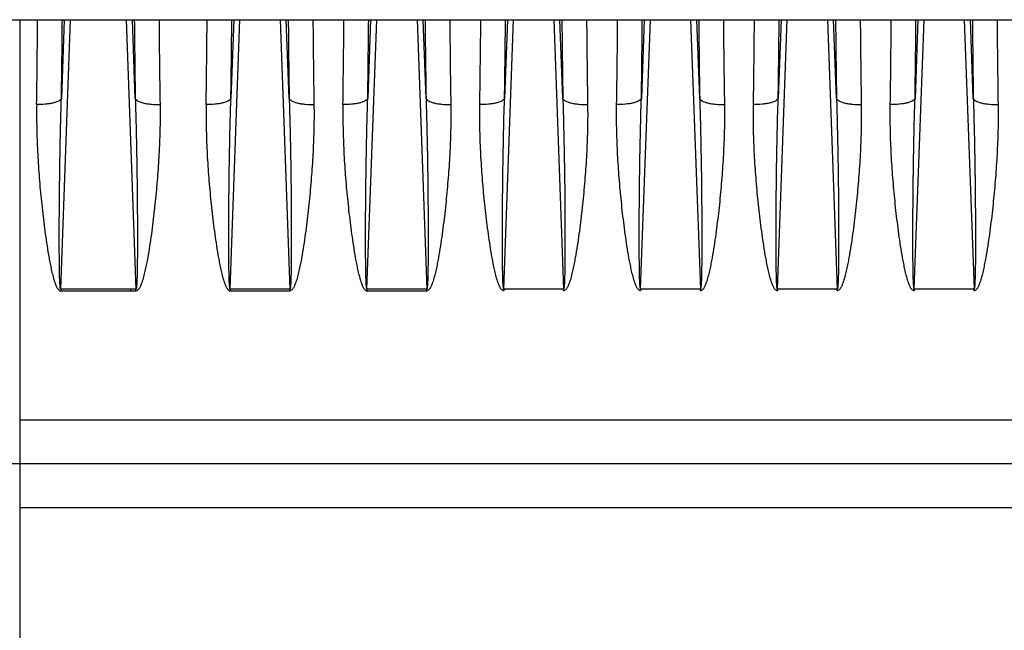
# Model space of a CAD drawing. Extents: x -3094 to 1181, y 8 to 2279.
# Tile 20 of 64: x -1881 to -1722, y 1133 to 1231. Entities that reach past the tile are written whole.
import ezdxf

# ---------------------------------------------------------------- set-up
doc = ezdxf.new("R2010")
doc.units = 0
doc.header["$LTSCALE"] = 65.395
doc.layers.get('0').update_dxf_attribs({"linetype": 'CONTINUOUS'})

msp = doc.modelspace()

# ---------------------------------------------------------------- linework, layer by layer
at = {"color": 3, "linetype": 'CONTINUOUS'}
msp.add_line((-1900.56, 1231.13), (-1669.56, 1231.13), dxfattribs=at)
at = {"color": 9, "linetype": 'CONTINUOUS'}
for p, q in [((-1880.7, 1231.13), (-1880.7, 1050.77)), ((-1874.11, 1187.81), (-1872.54, 1231.13)), ((-1873.54, 1231.13), (-1873.99, 1218.47)), ((-1863.57, 1231.13), (-1862.01, 1187.81)), ((-1862.12, 1218.47), (-1862.58, 1231.13)), ((-1846.86, 1187.81), (-1845.29, 1231.13)), ((-1846.29, 1231.13), (-1846.74, 1218.47)), ((-1838.82, 1231.13), (-1837.26, 1187.81)), ((-1837.37, 1218.47), (-1837.83, 1231.13)), ((-1824.86, 1187.81), (-1823.29, 1231.13)), ((-1824.29, 1231.13), (-1824.74, 1218.47)), ((-1816.82, 1231.13), (-1815.26, 1187.81)), ((-1815.37, 1218.47), (-1815.83, 1231.13)), ((-1802.86, 1187.81), (-1801.29, 1231.13)), ((-1802.29, 1231.13), (-1802.74, 1218.47)), ((-1794.82, 1231.13), (-1793.26, 1187.81)), ((-1793.37, 1218.47), (-1793.83, 1231.13)), ((-1780.86, 1187.81), (-1779.29, 1231.13)), ((-1780.29, 1231.13), (-1780.74, 1218.47)), ((-1772.82, 1231.13), (-1771.26, 1187.81)), ((-1771.37, 1218.47), (-1771.83, 1231.13)), ((-1758.86, 1187.81), (-1757.29, 1231.13)), ((-1758.29, 1231.13), (-1758.74, 1218.47)), ((-1750.82, 1231.13), (-1749.26, 1187.81)), ((-1749.37, 1218.47), (-1749.83, 1231.13)), ((-1736.86, 1187.81), (-1735.29, 1231.13)), ((-1736.29, 1231.13), (-1736.74, 1218.47)), ((-1728.82, 1231.13), (-1727.26, 1187.81)), ((-1727.37, 1218.47), (-1727.83, 1231.13)), ((-1610.06, 1166.71), (-1880.7, 1166.71)), ((-1880.7, 1152.68), (-1610.06, 1152.68))]:
    msp.add_line(p, q, dxfattribs=at)
at = {"color": 2, "linetype": 'CONTINUOUS'}
for p, q in [((-1874.11, 1187.81), (-1874.11, 1187.53)), ((-1862.01, 1187.81), (-1874.11, 1187.81)), ((-1874.11, 1187.53), (-1862.01, 1187.53)), ((-1862.91, 1187.81), (-1862.91, 1187.53)), ((-1862.01, 1187.53), (-1862.01, 1187.81)), ((-1846.86, 1187.81), (-1846.86, 1187.53)), ((-1837.26, 1187.81), (-1846.86, 1187.81)), ((-1846.86, 1187.53), (-1837.26, 1187.53)), ((-1837.26, 1187.53), (-1837.26, 1187.81)), ((-1824.86, 1187.81), (-1824.86, 1187.53)), ((-1815.26, 1187.81), (-1824.86, 1187.81)), ((-1824.86, 1187.53), (-1815.26, 1187.53)), ((-1815.26, 1187.53), (-1815.26, 1187.81)), ((-1802.86, 1187.81), (-1802.86, 1187.53)), ((-1793.26, 1187.81), (-1802.86, 1187.81)), ((-1793.26, 1187.53), (-1793.26, 1187.81)), ((-1780.86, 1187.81), (-1780.86, 1187.53)), ((-1771.26, 1187.81), (-1780.86, 1187.81)), ((-1771.26, 1187.53), (-1771.26, 1187.81)), ((-1749.26, 1187.81), (-1758.86, 1187.81)), ((-1758.86, 1187.81), (-1758.86, 1187.53)), ((-1749.26, 1187.53), (-1749.26, 1187.81)), ((-1727.26, 1187.81), (-1736.86, 1187.81)), ((-1736.86, 1187.81), (-1736.86, 1187.53)), ((-1727.26, 1187.53), (-1727.26, 1187.81))]:
    msp.add_line(p, q, dxfattribs=at)
at = {"color": 6, "linetype": 'CONTINUOUS'}
msp.add_line((-1610.06, 1159.7), (-1951.24, 1159.7), dxfattribs=at)
at = {"color": 9, "linetype": 'CONTINUOUS'}
for centre, radius, start, end in [((-3703.63, 1245.77), 1825.87, 359.11237, 359.54063), ((-3801.25, 1247.66), 1927.48, 359.1323, 359.50894), ((43.85, 1247.41), 1906.19, 180.48897, 180.86981), ((-10.9, 1246.03), 1847.46, 180.46187, 180.88512), ((-3676.38, 1245.77), 1825.87, 359.11237, 359.54063), ((-3774, 1247.66), 1927.48, 359.1323, 359.50894), ((68.6, 1247.41), 1906.19, 180.48897, 180.86981), ((13.85, 1246.03), 1847.46, 180.46187, 180.88512), ((-3654.38, 1245.77), 1825.87, 359.11237, 359.54063), ((-3752, 1247.66), 1927.48, 359.1323, 359.50894), ((90.6, 1247.41), 1906.19, 180.48897, 180.86981), ((35.85, 1246.03), 1847.46, 180.46187, 180.88512), ((-3730, 1247.66), 1927.48, 359.1323, 359.50894), ((112.6, 1247.41), 1906.19, 180.48897, 180.86981), ((-3708, 1247.66), 1927.48, 359.1323, 359.50894), ((134.6, 1247.41), 1906.19, 180.48897, 180.86981), ((-3686, 1247.66), 1927.48, 359.1323, 359.50894), ((156.6, 1247.41), 1906.19, 180.48897, 180.86981), ((-3664, 1247.66), 1927.48, 359.1323, 359.50894), ((178.6, 1247.41), 1906.19, 180.48897, 180.86981)]:
    msp.add_arc(centre, radius, start, end, dxfattribs=at)
at = {"color": 2, "linetype": 'CONTINUOUS'}
for centre, radius, start, end in [((-3653.95, 1246.03), 1847.45, 359.11487, 359.53813), ((36.27, 1245.77), 1825.88, 180.45937, 180.88763), ((-3631.95, 1246.03), 1847.45, 359.11487, 359.53813), ((58.27, 1245.77), 1825.88, 180.45937, 180.88763), ((-3609.95, 1246.03), 1847.45, 359.11487, 359.53813), ((80.27, 1245.77), 1825.88, 180.45937, 180.88763), ((-3587.95, 1246.03), 1847.45, 359.11487, 359.53813), ((102.27, 1245.77), 1825.88, 180.45937, 180.88763)]:
    msp.add_arc(centre, radius, start, end, dxfattribs=at)
at = {"color": 9, "linetype": 'CONTINUOUS'}
for points, knots in [([(-1877.97, 1217.49), (-1877.99, 1216.24), (-1877.98, 1213.73), (-1877.85, 1209.95), (-1877.61, 1206.16), (-1877.33, 1203), (-1877.06, 1200.46), (-1876.84, 1198.56), (-1876.59, 1196.66), (-1876.31, 1194.75), (-1876.05, 1193.17), (-1875.81, 1191.9), (-1875.62, 1190.96), (-1875.4, 1190.02), (-1875.18, 1189.24), (-1874.97, 1188.63), (-1874.81, 1188.26), (-1874.66, 1187.97), (-1874.52, 1187.77), (-1874.35, 1187.6), (-1874.19, 1187.53), (-1874.11, 1187.53)], [0, 0, 0, 0, 0.12296, 0.246594, 0.370859, 0.495708, 0.558336, 0.621093, 0.68397, 0.746963, 0.810066, 0.841658, 0.873277, 0.904922, 0.936593, 0.952443, 0.968301, 0.976239, 0.984181, 0.992121, 1, 1, 1, 1]), ([(-1873.99, 1218.47), (-1874.02, 1218.4), (-1874.13, 1218.24), (-1874.41, 1218.06), (-1874.8, 1217.88), (-1875.32, 1217.73), (-1875.92, 1217.62), (-1876.82, 1217.51), (-1877.51, 1217.48), (-1877.97, 1217.49)], [0, 0, 0, 0, 0.054884, 0.130896, 0.233224, 0.360692, 0.509197, 0.670922, 1, 1, 1, 1]), ([(-1874.11, 1187.81), (-1874.12, 1187.81), (-1874.15, 1187.85), (-1874.16, 1187.91), (-1874.18, 1188), (-1874.19, 1188.13), (-1874.21, 1188.31), (-1874.23, 1188.53), (-1874.24, 1188.76), (-1874.26, 1189.07), (-1874.27, 1189.46), (-1874.28, 1189.94), (-1874.29, 1190.42), (-1874.3, 1190.89), (-1874.31, 1191.53), (-1874.32, 1192.34), (-1874.33, 1193.3), (-1874.33, 1194.27), (-1874.34, 1195.24), (-1874.34, 1196.2), (-1874.34, 1197.5), (-1874.33, 1199.11), (-1874.32, 1201.05), (-1874.3, 1202.99), (-1874.28, 1204.93), (-1874.25, 1207.51), (-1874.19, 1210.74), (-1874.11, 1214.61), (-1874.04, 1217.18), (-1873.99, 1218.47)], [0, 0, 0, 0, 0.001233, 0.003599, 0.006567, 0.009863, 0.01688, 0.0242, 0.031676, 0.039251, 0.054573, 0.070036, 0.085584, 0.10119, 0.116836, 0.148213, 0.179665, 0.211165, 0.242698, 0.274255, 0.305827, 0.369004, 0.432201, 0.495403, 0.558596, 0.621773, 0.74804, 0.874141, 1, 1, 1, 1]), ([(-1862.12, 1218.47), (-1862.09, 1218.4), (-1861.98, 1218.24), (-1861.71, 1218.06), (-1861.31, 1217.88), (-1860.8, 1217.73), (-1860.19, 1217.62), (-1859.3, 1217.51), (-1858.6, 1217.48), (-1858.14, 1217.49)], [0, 0, 0, 0, 0.054884, 0.130896, 0.233224, 0.360693, 0.509197, 0.670922, 1, 1, 1, 1]), ([(-1862.12, 1218.47), (-1862.08, 1217.18), (-1862.01, 1214.61), (-1861.92, 1210.74), (-1861.87, 1207.51), (-1861.83, 1204.93), (-1861.81, 1202.99), (-1861.8, 1201.05), (-1861.78, 1199.11), (-1861.78, 1197.5), (-1861.78, 1196.2), (-1861.78, 1195.24), (-1861.78, 1194.27), (-1861.78, 1193.3), (-1861.79, 1192.34), (-1861.8, 1191.53), (-1861.81, 1190.89), (-1861.82, 1190.42), (-1861.83, 1189.94), (-1861.84, 1189.46), (-1861.86, 1189.07), (-1861.87, 1188.76), (-1861.89, 1188.53), (-1861.9, 1188.31), (-1861.92, 1188.13), (-1861.94, 1188), (-1861.96, 1187.91), (-1861.97, 1187.85), (-1861.99, 1187.81), (-1862.01, 1187.81)], [0, 0, 0, 0, 0.125859, 0.25196, 0.378227, 0.441403, 0.504597, 0.567798, 0.630996, 0.694172, 0.725745, 0.757302, 0.788835, 0.820335, 0.851787, 0.883163, 0.89881, 0.914416, 0.929964, 0.945426, 0.960748, 0.968323, 0.9758, 0.983119, 0.990137, 0.993433, 0.996401, 0.998767, 1, 1, 1, 1]), ([(-1858.14, 1217.49), (-1858.12, 1216.24), (-1858.13, 1213.73), (-1858.27, 1209.95), (-1858.51, 1206.16), (-1858.79, 1203), (-1859.05, 1200.46), (-1859.28, 1198.56), (-1859.52, 1196.66), (-1859.8, 1194.75), (-1860.06, 1193.17), (-1860.3, 1191.9), (-1860.5, 1190.96), (-1860.72, 1190.02), (-1860.93, 1189.24), (-1861.15, 1188.63), (-1861.3, 1188.26), (-1861.46, 1187.97), (-1861.59, 1187.77), (-1861.77, 1187.6), (-1861.93, 1187.53), (-1862.01, 1187.53)], [0, 0, 0, 0, 0.12296, 0.246594, 0.370859, 0.495708, 0.558336, 0.621092, 0.68397, 0.746963, 0.810066, 0.841658, 0.873277, 0.904922, 0.936593, 0.952443, 0.968301, 0.976239, 0.984181, 0.992121, 1, 1, 1, 1]), ([(-1850.72, 1217.49), (-1850.74, 1216.24), (-1850.73, 1213.73), (-1850.6, 1209.95), (-1850.36, 1206.16), (-1850.08, 1203), (-1849.81, 1200.46), (-1849.59, 1198.56), (-1849.34, 1196.66), (-1849.06, 1194.75), (-1848.8, 1193.17), (-1848.56, 1191.9), (-1848.37, 1190.96), (-1848.15, 1190.02), (-1847.93, 1189.24), (-1847.72, 1188.63), (-1847.56, 1188.26), (-1847.41, 1187.97), (-1847.27, 1187.77), (-1847.1, 1187.6), (-1846.94, 1187.53), (-1846.86, 1187.53)], [0, 0, 0, 0, 0.12296, 0.246594, 0.370859, 0.495708, 0.558336, 0.621093, 0.68397, 0.746963, 0.810066, 0.841658, 0.873277, 0.904922, 0.936593, 0.952443, 0.968301, 0.976239, 0.984181, 0.992121, 1, 1, 1, 1]), ([(-1846.74, 1218.47), (-1846.77, 1218.4), (-1846.88, 1218.24), (-1847.16, 1218.06), (-1847.55, 1217.88), (-1848.07, 1217.73), (-1848.67, 1217.62), (-1849.57, 1217.51), (-1850.26, 1217.48), (-1850.72, 1217.49)], [0, 0, 0, 0, 0.054884, 0.130896, 0.233224, 0.360692, 0.509197, 0.670922, 1, 1, 1, 1]), ([(-1846.86, 1187.81), (-1846.87, 1187.81), (-1846.9, 1187.85), (-1846.91, 1187.91), (-1846.93, 1188), (-1846.94, 1188.13), (-1846.96, 1188.31), (-1846.98, 1188.53), (-1846.99, 1188.76), (-1847.01, 1189.07), (-1847.02, 1189.46), (-1847.03, 1189.94), (-1847.04, 1190.42), (-1847.05, 1190.89), (-1847.06, 1191.53), (-1847.07, 1192.34), (-1847.08, 1193.3), (-1847.08, 1194.27), (-1847.09, 1195.24), (-1847.09, 1196.2), (-1847.09, 1197.5), (-1847.08, 1199.11), (-1847.07, 1201.05), (-1847.05, 1202.99), (-1847.03, 1204.93), (-1847, 1207.51), (-1846.94, 1210.74), (-1846.86, 1214.61), (-1846.79, 1217.18), (-1846.74, 1218.47)], [0, 0, 0, 0, 0.001233, 0.003599, 0.006567, 0.009863, 0.01688, 0.0242, 0.031676, 0.039251, 0.054573, 0.070036, 0.085584, 0.10119, 0.116836, 0.148213, 0.179665, 0.211165, 0.242698, 0.274255, 0.305827, 0.369004, 0.432201, 0.495403, 0.558596, 0.621773, 0.74804, 0.874141, 1, 1, 1, 1]), ([(-1837.37, 1218.47), (-1837.34, 1218.4), (-1837.23, 1218.24), (-1836.96, 1218.06), (-1836.56, 1217.88), (-1836.05, 1217.73), (-1835.44, 1217.62), (-1834.55, 1217.51), (-1833.85, 1217.48), (-1833.39, 1217.49)], [0, 0, 0, 0, 0.054884, 0.130896, 0.233224, 0.360693, 0.509197, 0.670922, 1, 1, 1, 1]), ([(-1837.37, 1218.47), (-1837.33, 1217.18), (-1837.26, 1214.61), (-1837.17, 1210.74), (-1837.12, 1207.51), (-1837.08, 1204.93), (-1837.06, 1202.99), (-1837.05, 1201.05), (-1837.03, 1199.11), (-1837.03, 1197.5), (-1837.03, 1196.2), (-1837.03, 1195.24), (-1837.03, 1194.27), (-1837.03, 1193.3), (-1837.04, 1192.34), (-1837.05, 1191.53), (-1837.06, 1190.89), (-1837.07, 1190.42), (-1837.08, 1189.94), (-1837.09, 1189.46), (-1837.11, 1189.07), (-1837.12, 1188.76), (-1837.14, 1188.53), (-1837.15, 1188.31), (-1837.17, 1188.13), (-1837.19, 1188), (-1837.21, 1187.91), (-1837.22, 1187.85), (-1837.24, 1187.81), (-1837.26, 1187.81)], [0, 0, 0, 0, 0.125859, 0.25196, 0.378227, 0.441403, 0.504597, 0.567798, 0.630996, 0.694172, 0.725745, 0.757302, 0.788835, 0.820335, 0.851787, 0.883163, 0.89881, 0.914416, 0.929964, 0.945426, 0.960748, 0.968323, 0.9758, 0.983119, 0.990137, 0.993433, 0.996401, 0.998767, 1, 1, 1, 1]), ([(-1833.39, 1217.49), (-1833.37, 1216.24), (-1833.38, 1213.73), (-1833.52, 1209.95), (-1833.76, 1206.16), (-1834.04, 1203), (-1834.3, 1200.46), (-1834.53, 1198.56), (-1834.77, 1196.66), (-1835.05, 1194.75), (-1835.31, 1193.17), (-1835.55, 1191.9), (-1835.75, 1190.96), (-1835.97, 1190.02), (-1836.18, 1189.24), (-1836.4, 1188.63), (-1836.55, 1188.26), (-1836.71, 1187.97), (-1836.84, 1187.77), (-1837.02, 1187.6), (-1837.18, 1187.53), (-1837.26, 1187.53)], [0, 0, 0, 0, 0.12296, 0.246594, 0.370859, 0.495708, 0.558336, 0.621092, 0.68397, 0.746963, 0.810066, 0.841658, 0.873277, 0.904922, 0.936593, 0.952443, 0.968301, 0.976239, 0.984181, 0.992121, 1, 1, 1, 1]), ([(-1828.72, 1217.49), (-1828.74, 1216.24), (-1828.73, 1213.73), (-1828.6, 1209.95), (-1828.36, 1206.16), (-1828.08, 1203), (-1827.81, 1200.46), (-1827.59, 1198.56), (-1827.34, 1196.66), (-1827.06, 1194.75), (-1826.8, 1193.17), (-1826.56, 1191.9), (-1826.37, 1190.96), (-1826.15, 1190.02), (-1825.93, 1189.24), (-1825.72, 1188.63), (-1825.56, 1188.26), (-1825.41, 1187.97), (-1825.27, 1187.77), (-1825.1, 1187.6), (-1824.94, 1187.53), (-1824.86, 1187.53)], [0, 0, 0, 0, 0.12296, 0.246594, 0.370859, 0.495708, 0.558336, 0.621093, 0.68397, 0.746963, 0.810066, 0.841658, 0.873277, 0.904922, 0.936593, 0.952443, 0.968301, 0.976239, 0.984181, 0.992121, 1, 1, 1, 1]), ([(-1824.74, 1218.47), (-1824.77, 1218.4), (-1824.88, 1218.24), (-1825.16, 1218.06), (-1825.55, 1217.88), (-1826.07, 1217.73), (-1826.67, 1217.62), (-1827.57, 1217.51), (-1828.26, 1217.48), (-1828.72, 1217.49)], [0, 0, 0, 0, 0.054884, 0.130896, 0.233224, 0.360692, 0.509197, 0.670922, 1, 1, 1, 1]), ([(-1824.86, 1187.81), (-1824.87, 1187.81), (-1824.9, 1187.85), (-1824.91, 1187.91), (-1824.93, 1188), (-1824.94, 1188.13), (-1824.96, 1188.31), (-1824.98, 1188.53), (-1824.99, 1188.76), (-1825.01, 1189.07), (-1825.02, 1189.46), (-1825.03, 1189.94), (-1825.04, 1190.42), (-1825.05, 1190.89), (-1825.06, 1191.53), (-1825.07, 1192.34), (-1825.08, 1193.3), (-1825.08, 1194.27), (-1825.09, 1195.24), (-1825.09, 1196.2), (-1825.09, 1197.5), (-1825.08, 1199.11), (-1825.07, 1201.05), (-1825.05, 1202.99), (-1825.03, 1204.93), (-1825, 1207.51), (-1824.94, 1210.74), (-1824.86, 1214.61), (-1824.79, 1217.18), (-1824.74, 1218.47)], [0, 0, 0, 0, 0.001233, 0.003599, 0.006567, 0.009863, 0.01688, 0.0242, 0.031676, 0.039251, 0.054573, 0.070036, 0.085584, 0.10119, 0.116836, 0.148213, 0.179665, 0.211165, 0.242698, 0.274255, 0.305827, 0.369004, 0.432201, 0.495403, 0.558596, 0.621773, 0.74804, 0.874141, 1, 1, 1, 1]), ([(-1815.37, 1218.47), (-1815.34, 1218.4), (-1815.23, 1218.24), (-1814.96, 1218.06), (-1814.56, 1217.88), (-1814.05, 1217.73), (-1813.44, 1217.62), (-1812.55, 1217.51), (-1811.85, 1217.48), (-1811.39, 1217.49)], [0, 0, 0, 0, 0.054884, 0.130896, 0.233224, 0.360693, 0.509197, 0.670922, 1, 1, 1, 1]), ([(-1815.37, 1218.47), (-1815.33, 1217.18), (-1815.26, 1214.61), (-1815.17, 1210.74), (-1815.12, 1207.51), (-1815.08, 1204.93), (-1815.06, 1202.99), (-1815.05, 1201.05), (-1815.03, 1199.11), (-1815.03, 1197.5), (-1815.03, 1196.2), (-1815.03, 1195.24), (-1815.03, 1194.27), (-1815.03, 1193.3), (-1815.04, 1192.34), (-1815.05, 1191.53), (-1815.06, 1190.89), (-1815.07, 1190.42), (-1815.08, 1189.94), (-1815.09, 1189.46), (-1815.11, 1189.07), (-1815.12, 1188.76), (-1815.14, 1188.53), (-1815.15, 1188.31), (-1815.17, 1188.13), (-1815.19, 1188), (-1815.21, 1187.91), (-1815.22, 1187.85), (-1815.24, 1187.81), (-1815.26, 1187.81)], [0, 0, 0, 0, 0.125859, 0.25196, 0.378227, 0.441403, 0.504597, 0.567798, 0.630996, 0.694172, 0.725745, 0.757302, 0.788835, 0.820335, 0.851787, 0.883163, 0.89881, 0.914416, 0.929964, 0.945426, 0.960748, 0.968323, 0.9758, 0.983119, 0.990137, 0.993433, 0.996401, 0.998767, 1, 1, 1, 1]), ([(-1811.39, 1217.49), (-1811.37, 1216.24), (-1811.38, 1213.73), (-1811.52, 1209.95), (-1811.76, 1206.16), (-1812.04, 1203), (-1812.3, 1200.46), (-1812.53, 1198.56), (-1812.77, 1196.66), (-1813.05, 1194.75), (-1813.31, 1193.17), (-1813.55, 1191.9), (-1813.75, 1190.96), (-1813.97, 1190.02), (-1814.18, 1189.24), (-1814.4, 1188.63), (-1814.55, 1188.26), (-1814.71, 1187.97), (-1814.84, 1187.77), (-1815.02, 1187.6), (-1815.18, 1187.53), (-1815.26, 1187.53)], [0, 0, 0, 0, 0.12296, 0.246594, 0.370859, 0.495708, 0.558336, 0.621092, 0.68397, 0.746963, 0.810066, 0.841658, 0.873277, 0.904922, 0.936593, 0.952443, 0.968301, 0.976239, 0.984181, 0.992121, 1, 1, 1, 1]), ([(-1802.74, 1218.47), (-1802.77, 1218.4), (-1802.88, 1218.24), (-1803.16, 1218.06), (-1803.55, 1217.88), (-1804.07, 1217.73), (-1804.67, 1217.62), (-1805.57, 1217.51), (-1806.26, 1217.48), (-1806.72, 1217.49)], [0, 0, 0, 0, 0.054884, 0.130896, 0.233224, 0.360692, 0.509197, 0.670922, 1, 1, 1, 1]), ([(-1802.86, 1187.81), (-1802.87, 1187.81), (-1802.9, 1187.85), (-1802.91, 1187.91), (-1802.93, 1188), (-1802.94, 1188.13), (-1802.96, 1188.31), (-1802.98, 1188.53), (-1802.99, 1188.76), (-1803.01, 1189.07), (-1803.02, 1189.46), (-1803.03, 1189.94), (-1803.04, 1190.42), (-1803.05, 1190.89), (-1803.06, 1191.53), (-1803.07, 1192.34), (-1803.08, 1193.3), (-1803.08, 1194.27), (-1803.09, 1195.24), (-1803.09, 1196.2), (-1803.09, 1197.5), (-1803.08, 1199.11), (-1803.07, 1201.05), (-1803.05, 1202.99), (-1803.03, 1204.93), (-1803, 1207.51), (-1802.94, 1210.74), (-1802.86, 1214.61), (-1802.79, 1217.18), (-1802.74, 1218.47)], [0, 0, 0, 0, 0.001233, 0.003599, 0.006567, 0.009863, 0.01688, 0.0242, 0.031676, 0.039251, 0.054573, 0.070036, 0.085584, 0.10119, 0.116836, 0.148213, 0.179665, 0.211165, 0.242698, 0.274255, 0.305827, 0.369004, 0.432201, 0.495403, 0.558596, 0.621773, 0.74804, 0.874141, 1, 1, 1, 1]), ([(-1793.37, 1218.47), (-1793.34, 1218.4), (-1793.23, 1218.24), (-1792.96, 1218.06), (-1792.56, 1217.88), (-1792.05, 1217.73), (-1791.44, 1217.62), (-1790.55, 1217.51), (-1789.85, 1217.48), (-1789.39, 1217.49)], [0, 0, 0, 0, 0.054884, 0.130896, 0.233224, 0.360693, 0.509197, 0.670922, 1, 1, 1, 1]), ([(-1793.37, 1218.47), (-1793.33, 1217.18), (-1793.26, 1214.61), (-1793.17, 1210.74), (-1793.12, 1207.51), (-1793.08, 1204.93), (-1793.06, 1202.99), (-1793.05, 1201.05), (-1793.03, 1199.11), (-1793.03, 1197.5), (-1793.03, 1196.2), (-1793.03, 1195.24), (-1793.03, 1194.27), (-1793.03, 1193.3), (-1793.04, 1192.34), (-1793.05, 1191.53), (-1793.06, 1190.89), (-1793.07, 1190.42), (-1793.08, 1189.94), (-1793.09, 1189.46), (-1793.11, 1189.07), (-1793.12, 1188.76), (-1793.14, 1188.53), (-1793.15, 1188.31), (-1793.17, 1188.13), (-1793.19, 1188), (-1793.21, 1187.91), (-1793.22, 1187.85), (-1793.24, 1187.81), (-1793.26, 1187.81)], [0, 0, 0, 0, 0.125859, 0.25196, 0.378227, 0.441403, 0.504597, 0.567798, 0.630996, 0.694172, 0.725745, 0.757302, 0.788835, 0.820335, 0.851787, 0.883163, 0.89881, 0.914416, 0.929964, 0.945426, 0.960748, 0.968323, 0.9758, 0.983119, 0.990137, 0.993433, 0.996401, 0.998767, 1, 1, 1, 1]), ([(-1780.74, 1218.47), (-1780.77, 1218.4), (-1780.88, 1218.24), (-1781.16, 1218.06), (-1781.55, 1217.88), (-1782.07, 1217.73), (-1782.67, 1217.62), (-1783.57, 1217.51), (-1784.26, 1217.48), (-1784.72, 1217.49)], [0, 0, 0, 0, 0.054884, 0.130896, 0.233224, 0.360692, 0.509197, 0.670922, 1, 1, 1, 1]), ([(-1780.86, 1187.81), (-1780.87, 1187.81), (-1780.9, 1187.85), (-1780.91, 1187.91), (-1780.93, 1188), (-1780.94, 1188.13), (-1780.96, 1188.31), (-1780.98, 1188.53), (-1780.99, 1188.76), (-1781.01, 1189.07), (-1781.02, 1189.46), (-1781.03, 1189.94), (-1781.04, 1190.42), (-1781.05, 1190.89), (-1781.06, 1191.53), (-1781.07, 1192.34), (-1781.08, 1193.3), (-1781.08, 1194.27), (-1781.09, 1195.24), (-1781.09, 1196.2), (-1781.09, 1197.5), (-1781.08, 1199.11), (-1781.07, 1201.05), (-1781.05, 1202.99), (-1781.03, 1204.93), (-1781, 1207.51), (-1780.94, 1210.74), (-1780.86, 1214.61), (-1780.79, 1217.18), (-1780.74, 1218.47)], [0, 0, 0, 0, 0.001233, 0.003599, 0.006567, 0.009863, 0.01688, 0.0242, 0.031676, 0.039251, 0.054573, 0.070036, 0.085584, 0.10119, 0.116836, 0.148213, 0.179665, 0.211165, 0.242698, 0.274255, 0.305827, 0.369004, 0.432201, 0.495403, 0.558596, 0.621773, 0.74804, 0.874141, 1, 1, 1, 1]), ([(-1771.37, 1218.47), (-1771.34, 1218.4), (-1771.23, 1218.24), (-1770.96, 1218.06), (-1770.56, 1217.88), (-1770.05, 1217.73), (-1769.44, 1217.62), (-1768.55, 1217.51), (-1767.85, 1217.48), (-1767.39, 1217.49)], [0, 0, 0, 0, 0.054884, 0.130896, 0.233224, 0.360693, 0.509197, 0.670922, 1, 1, 1, 1]), ([(-1771.37, 1218.47), (-1771.33, 1217.18), (-1771.26, 1214.61), (-1771.17, 1210.74), (-1771.12, 1207.51), (-1771.08, 1204.93), (-1771.06, 1202.99), (-1771.05, 1201.05), (-1771.03, 1199.11), (-1771.03, 1197.5), (-1771.03, 1196.2), (-1771.03, 1195.24), (-1771.03, 1194.27), (-1771.03, 1193.3), (-1771.04, 1192.34), (-1771.05, 1191.53), (-1771.06, 1190.89), (-1771.07, 1190.42), (-1771.08, 1189.94), (-1771.09, 1189.46), (-1771.11, 1189.07), (-1771.12, 1188.76), (-1771.14, 1188.53), (-1771.15, 1188.31), (-1771.17, 1188.13), (-1771.19, 1188), (-1771.21, 1187.91), (-1771.22, 1187.85), (-1771.24, 1187.81), (-1771.26, 1187.81)], [0, 0, 0, 0, 0.125859, 0.25196, 0.378227, 0.441403, 0.504597, 0.567798, 0.630996, 0.694172, 0.725745, 0.757302, 0.788835, 0.820335, 0.851787, 0.883163, 0.89881, 0.914416, 0.929964, 0.945426, 0.960748, 0.968323, 0.9758, 0.983119, 0.990137, 0.993433, 0.996401, 0.998767, 1, 1, 1, 1]), ([(-1758.74, 1218.47), (-1758.77, 1218.4), (-1758.88, 1218.24), (-1759.16, 1218.06), (-1759.55, 1217.88), (-1760.07, 1217.73), (-1760.67, 1217.62), (-1761.57, 1217.51), (-1762.26, 1217.48), (-1762.72, 1217.49)], [0, 0, 0, 0, 0.054884, 0.130896, 0.233224, 0.360692, 0.509197, 0.670922, 1, 1, 1, 1]), ([(-1758.86, 1187.81), (-1758.87, 1187.81), (-1758.9, 1187.85), (-1758.91, 1187.91), (-1758.93, 1188), (-1758.94, 1188.13), (-1758.96, 1188.31), (-1758.98, 1188.53), (-1758.99, 1188.76), (-1759.01, 1189.07), (-1759.02, 1189.46), (-1759.03, 1189.94), (-1759.04, 1190.42), (-1759.05, 1190.89), (-1759.06, 1191.53), (-1759.07, 1192.34), (-1759.08, 1193.3), (-1759.08, 1194.27), (-1759.09, 1195.24), (-1759.09, 1196.2), (-1759.09, 1197.5), (-1759.08, 1199.11), (-1759.07, 1201.05), (-1759.05, 1202.99), (-1759.03, 1204.93), (-1759, 1207.51), (-1758.94, 1210.74), (-1758.86, 1214.61), (-1758.79, 1217.18), (-1758.74, 1218.47)], [0, 0, 0, 0, 0.001233, 0.003599, 0.006567, 0.009863, 0.01688, 0.0242, 0.031676, 0.039251, 0.054573, 0.070036, 0.085584, 0.10119, 0.116836, 0.148213, 0.179665, 0.211165, 0.242698, 0.274255, 0.305827, 0.369004, 0.432201, 0.495403, 0.558596, 0.621773, 0.74804, 0.874141, 1, 1, 1, 1]), ([(-1749.37, 1218.47), (-1749.33, 1217.18), (-1749.26, 1214.61), (-1749.17, 1210.74), (-1749.12, 1207.51), (-1749.08, 1204.93), (-1749.06, 1202.99), (-1749.05, 1201.05), (-1749.03, 1199.11), (-1749.03, 1197.5), (-1749.03, 1196.2), (-1749.03, 1195.24), (-1749.03, 1194.27), (-1749.03, 1193.3), (-1749.04, 1192.34), (-1749.05, 1191.53), (-1749.06, 1190.89), (-1749.07, 1190.42), (-1749.08, 1189.94), (-1749.09, 1189.46), (-1749.11, 1189.07), (-1749.12, 1188.76), (-1749.14, 1188.53), (-1749.15, 1188.31), (-1749.17, 1188.13), (-1749.19, 1188), (-1749.21, 1187.91), (-1749.22, 1187.85), (-1749.24, 1187.81), (-1749.26, 1187.81)], [0, 0, 0, 0, 0.125859, 0.25196, 0.378227, 0.441403, 0.504597, 0.567798, 0.630996, 0.694172, 0.725745, 0.757302, 0.788835, 0.820335, 0.851787, 0.883163, 0.89881, 0.914416, 0.929964, 0.945426, 0.960748, 0.968323, 0.9758, 0.983119, 0.990137, 0.993433, 0.996401, 0.998767, 1, 1, 1, 1]), ([(-1749.37, 1218.47), (-1749.34, 1218.4), (-1749.23, 1218.24), (-1748.96, 1218.06), (-1748.56, 1217.88), (-1748.05, 1217.73), (-1747.44, 1217.62), (-1746.55, 1217.51), (-1745.85, 1217.48), (-1745.39, 1217.49)], [0, 0, 0, 0, 0.054884, 0.130896, 0.233224, 0.360693, 0.509197, 0.670922, 1, 1, 1, 1]), ([(-1736.74, 1218.47), (-1736.77, 1218.4), (-1736.88, 1218.24), (-1737.16, 1218.06), (-1737.55, 1217.88), (-1738.07, 1217.73), (-1738.67, 1217.62), (-1739.57, 1217.51), (-1740.26, 1217.48), (-1740.72, 1217.49)], [0, 0, 0, 0, 0.054884, 0.130896, 0.233224, 0.360692, 0.509197, 0.670922, 1, 1, 1, 1]), ([(-1736.86, 1187.81), (-1736.87, 1187.81), (-1736.9, 1187.85), (-1736.91, 1187.91), (-1736.93, 1188), (-1736.94, 1188.13), (-1736.96, 1188.31), (-1736.98, 1188.53), (-1736.99, 1188.76), (-1737.01, 1189.07), (-1737.02, 1189.46), (-1737.03, 1189.94), (-1737.04, 1190.42), (-1737.05, 1190.89), (-1737.06, 1191.53), (-1737.07, 1192.34), (-1737.08, 1193.3), (-1737.08, 1194.27), (-1737.09, 1195.24), (-1737.09, 1196.2), (-1737.09, 1197.5), (-1737.08, 1199.11), (-1737.07, 1201.05), (-1737.05, 1202.99), (-1737.03, 1204.93), (-1737, 1207.51), (-1736.94, 1210.74), (-1736.86, 1214.61), (-1736.79, 1217.18), (-1736.74, 1218.47)], [0, 0, 0, 0, 0.001233, 0.003599, 0.006567, 0.009863, 0.01688, 0.0242, 0.031676, 0.039251, 0.054573, 0.070036, 0.085584, 0.10119, 0.116836, 0.148213, 0.179665, 0.211165, 0.242698, 0.274255, 0.305827, 0.369004, 0.432201, 0.495403, 0.558596, 0.621773, 0.74804, 0.874141, 1, 1, 1, 1]), ([(-1727.37, 1218.47), (-1727.33, 1217.18), (-1727.26, 1214.61), (-1727.17, 1210.74), (-1727.12, 1207.51), (-1727.08, 1204.93), (-1727.06, 1202.99), (-1727.05, 1201.05), (-1727.03, 1199.11), (-1727.03, 1197.5), (-1727.03, 1196.2), (-1727.03, 1195.24), (-1727.03, 1194.27), (-1727.03, 1193.3), (-1727.04, 1192.34), (-1727.05, 1191.53), (-1727.06, 1190.89), (-1727.07, 1190.42), (-1727.08, 1189.94), (-1727.09, 1189.46), (-1727.11, 1189.07), (-1727.12, 1188.76), (-1727.14, 1188.53), (-1727.15, 1188.31), (-1727.17, 1188.13), (-1727.19, 1188), (-1727.21, 1187.91), (-1727.22, 1187.85), (-1727.24, 1187.81), (-1727.26, 1187.81)], [0, 0, 0, 0, 0.125859, 0.25196, 0.378227, 0.441403, 0.504597, 0.567798, 0.630996, 0.694172, 0.725745, 0.757302, 0.788835, 0.820335, 0.851787, 0.883163, 0.89881, 0.914416, 0.929964, 0.945426, 0.960748, 0.968323, 0.9758, 0.983119, 0.990137, 0.993433, 0.996401, 0.998767, 1, 1, 1, 1]), ([(-1727.37, 1218.47), (-1727.34, 1218.4), (-1727.23, 1218.24), (-1726.96, 1218.06), (-1726.56, 1217.88), (-1726.05, 1217.73), (-1725.44, 1217.62), (-1724.55, 1217.51), (-1723.85, 1217.48), (-1723.39, 1217.49)], [0, 0, 0, 0, 0.054884, 0.130896, 0.233224, 0.360693, 0.509197, 0.670922, 1, 1, 1, 1])]:
    msp.add_open_spline(points, degree=3, knots=knots, dxfattribs=at)
at = {"color": 2, "linetype": 'CONTINUOUS'}
for points, knots in [([(-1802.86, 1187.53), (-1802.9, 1187.54), (-1802.98, 1187.55), (-1803.13, 1187.63), (-1803.27, 1187.77), (-1803.41, 1187.97), (-1803.56, 1188.26), (-1803.72, 1188.63), (-1803.93, 1189.24), (-1804.15, 1190.02), (-1804.37, 1190.96), (-1804.56, 1191.9), (-1804.8, 1193.17), (-1805.06, 1194.75), (-1805.34, 1196.66), (-1805.59, 1198.56), (-1805.81, 1200.46), (-1806.08, 1203), (-1806.36, 1206.16), (-1806.6, 1209.95), (-1806.73, 1213.73), (-1806.75, 1216.24), (-1806.72, 1217.49)], [0, 0, 0, 0, 0.00399, 0.007982, 0.015925, 0.023868, 0.031806, 0.047663, 0.063511, 0.095178, 0.12682, 0.158435, 0.190024, 0.25312, 0.316106, 0.378976, 0.441725, 0.504347, 0.629182, 0.753434, 0.877054, 1, 1, 1, 1]), ([(-1789.39, 1217.49), (-1789.37, 1216.24), (-1789.38, 1213.73), (-1789.52, 1209.95), (-1789.76, 1206.16), (-1790.04, 1203), (-1790.3, 1200.46), (-1790.53, 1198.56), (-1790.77, 1196.66), (-1791.05, 1194.75), (-1791.31, 1193.17), (-1791.55, 1191.9), (-1791.75, 1190.96), (-1791.97, 1190.02), (-1792.18, 1189.24), (-1792.39, 1188.63), (-1792.55, 1188.26), (-1792.71, 1187.97), (-1792.84, 1187.77), (-1792.99, 1187.63), (-1793.13, 1187.55), (-1793.22, 1187.54), (-1793.26, 1187.53)], [0, 0, 0, 0, 0.122946, 0.246566, 0.370818, 0.495654, 0.558276, 0.621025, 0.683896, 0.746882, 0.809978, 0.841567, 0.873182, 0.904824, 0.936492, 0.95234, 0.968197, 0.976134, 0.984075, 0.992017, 0.996012, 1, 1, 1, 1]), ([(-1780.86, 1187.53), (-1780.9, 1187.54), (-1780.98, 1187.55), (-1781.13, 1187.63), (-1781.27, 1187.77), (-1781.41, 1187.97), (-1781.56, 1188.26), (-1781.72, 1188.63), (-1781.93, 1189.24), (-1782.15, 1190.02), (-1782.37, 1190.96), (-1782.56, 1191.9), (-1782.8, 1193.17), (-1783.06, 1194.75), (-1783.34, 1196.66), (-1783.59, 1198.56), (-1783.81, 1200.46), (-1784.08, 1203), (-1784.36, 1206.16), (-1784.6, 1209.95), (-1784.73, 1213.73), (-1784.75, 1216.24), (-1784.72, 1217.49)], [0, 0, 0, 0, 0.00399, 0.007982, 0.015925, 0.023868, 0.031806, 0.047663, 0.063511, 0.095178, 0.12682, 0.158435, 0.190024, 0.25312, 0.316106, 0.378976, 0.441725, 0.504347, 0.629182, 0.753434, 0.877054, 1, 1, 1, 1]), ([(-1767.39, 1217.49), (-1767.37, 1216.24), (-1767.38, 1213.73), (-1767.52, 1209.95), (-1767.76, 1206.16), (-1768.04, 1203), (-1768.3, 1200.46), (-1768.53, 1198.56), (-1768.77, 1196.66), (-1769.05, 1194.75), (-1769.31, 1193.17), (-1769.55, 1191.9), (-1769.75, 1190.96), (-1769.97, 1190.02), (-1770.18, 1189.24), (-1770.39, 1188.63), (-1770.55, 1188.26), (-1770.71, 1187.97), (-1770.84, 1187.77), (-1770.99, 1187.63), (-1771.13, 1187.55), (-1771.22, 1187.54), (-1771.26, 1187.53)], [0, 0, 0, 0, 0.122946, 0.246566, 0.370818, 0.495654, 0.558276, 0.621025, 0.683896, 0.746882, 0.809978, 0.841567, 0.873182, 0.904824, 0.936492, 0.95234, 0.968197, 0.976134, 0.984075, 0.992017, 0.996012, 1, 1, 1, 1]), ([(-1758.86, 1187.53), (-1758.9, 1187.54), (-1758.98, 1187.55), (-1759.13, 1187.63), (-1759.27, 1187.77), (-1759.41, 1187.97), (-1759.56, 1188.26), (-1759.72, 1188.63), (-1759.93, 1189.24), (-1760.15, 1190.02), (-1760.37, 1190.96), (-1760.56, 1191.9), (-1760.8, 1193.17), (-1761.06, 1194.75), (-1761.34, 1196.66), (-1761.59, 1198.56), (-1761.81, 1200.46), (-1762.08, 1203), (-1762.36, 1206.16), (-1762.6, 1209.95), (-1762.73, 1213.73), (-1762.75, 1216.24), (-1762.72, 1217.49)], [0, 0, 0, 0, 0.00399, 0.007982, 0.015925, 0.023868, 0.031806, 0.047663, 0.063511, 0.095178, 0.12682, 0.158435, 0.190024, 0.25312, 0.316106, 0.378976, 0.441725, 0.504347, 0.629182, 0.753434, 0.877054, 1, 1, 1, 1]), ([(-1745.39, 1217.49), (-1745.37, 1216.24), (-1745.38, 1213.73), (-1745.52, 1209.95), (-1745.76, 1206.16), (-1746.04, 1203), (-1746.3, 1200.46), (-1746.53, 1198.56), (-1746.77, 1196.66), (-1747.05, 1194.75), (-1747.31, 1193.17), (-1747.55, 1191.9), (-1747.75, 1190.96), (-1747.97, 1190.02), (-1748.18, 1189.24), (-1748.39, 1188.63), (-1748.55, 1188.26), (-1748.71, 1187.97), (-1748.84, 1187.77), (-1748.99, 1187.63), (-1749.13, 1187.55), (-1749.22, 1187.54), (-1749.26, 1187.53)], [0, 0, 0, 0, 0.122946, 0.246566, 0.370818, 0.495654, 0.558276, 0.621025, 0.683896, 0.746882, 0.809978, 0.841567, 0.873182, 0.904824, 0.936492, 0.95234, 0.968197, 0.976134, 0.984075, 0.992017, 0.996012, 1, 1, 1, 1]), ([(-1736.86, 1187.53), (-1736.9, 1187.54), (-1736.98, 1187.55), (-1737.13, 1187.63), (-1737.27, 1187.77), (-1737.41, 1187.97), (-1737.56, 1188.26), (-1737.72, 1188.63), (-1737.93, 1189.24), (-1738.15, 1190.02), (-1738.37, 1190.96), (-1738.56, 1191.9), (-1738.8, 1193.17), (-1739.06, 1194.75), (-1739.34, 1196.66), (-1739.59, 1198.56), (-1739.81, 1200.46), (-1740.08, 1203), (-1740.36, 1206.16), (-1740.6, 1209.95), (-1740.73, 1213.73), (-1740.75, 1216.24), (-1740.72, 1217.49)], [0, 0, 0, 0, 0.00399, 0.007982, 0.015925, 0.023868, 0.031806, 0.047663, 0.063511, 0.095178, 0.12682, 0.158435, 0.190024, 0.25312, 0.316106, 0.378976, 0.441725, 0.504347, 0.629182, 0.753434, 0.877054, 1, 1, 1, 1]), ([(-1723.39, 1217.49), (-1723.37, 1216.24), (-1723.38, 1213.73), (-1723.52, 1209.95), (-1723.76, 1206.16), (-1724.04, 1203), (-1724.3, 1200.46), (-1724.53, 1198.56), (-1724.77, 1196.66), (-1725.05, 1194.75), (-1725.31, 1193.17), (-1725.55, 1191.9), (-1725.75, 1190.96), (-1725.97, 1190.02), (-1726.18, 1189.24), (-1726.39, 1188.63), (-1726.55, 1188.26), (-1726.71, 1187.97), (-1726.84, 1187.77), (-1726.99, 1187.63), (-1727.13, 1187.55), (-1727.22, 1187.54), (-1727.26, 1187.53)], [0, 0, 0, 0, 0.122946, 0.246566, 0.370818, 0.495654, 0.558276, 0.621025, 0.683896, 0.746882, 0.809978, 0.841567, 0.873182, 0.904824, 0.936492, 0.95234, 0.968197, 0.976134, 0.984075, 0.992017, 0.996012, 1, 1, 1, 1])]:
    msp.add_open_spline(points, degree=3, knots=knots, dxfattribs=at)

doc.saveas('drawing.dxf')
